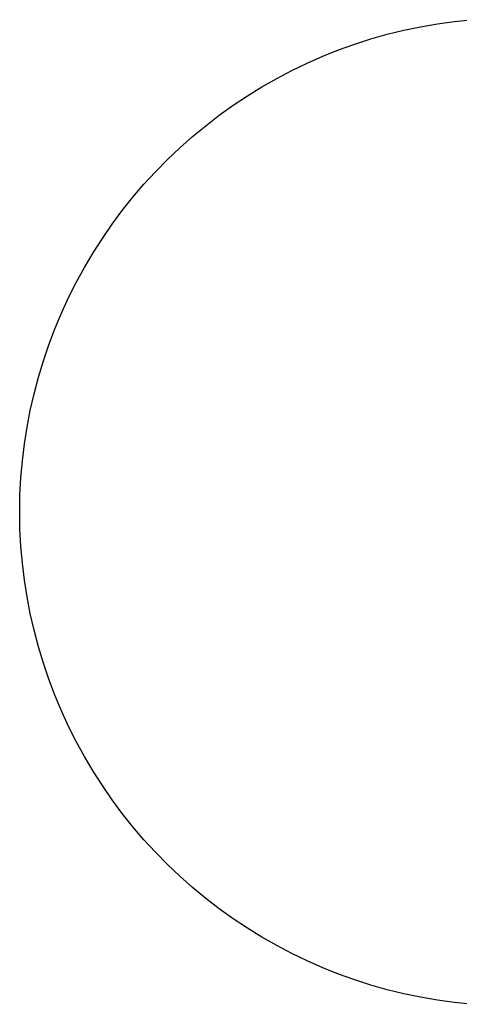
# Model space of a CAD drawing. Header units: millimetres. Extents: x 13 to 1450, y -837 to 950.
# Tile 1 of 7: x 901 to 1145, y -836 to -290. Entities that reach past the tile are written whole.
import ezdxf

# ---------------------------------------------------------------- set-up
doc = ezdxf.new("R2010")
doc.units = ezdxf.units.MM
doc.layers.add('Make2D$Visible$Curves', color=7, linetype='Continuous', true_color=0x000000)

msp = doc.modelspace()

# ---------------------------------------------------------------- linework, layer by layer
at = {"layer": 'Make2D$Visible$Curves', "color": 18, "lineweight": -3, "true_color": 0x000000}
for p, q in [((1114.22, -295.64), (1123.49, -293.69)), ((1123.49, -293.69), (1132.82, -292.07)), ((1132.82, -292.07), (1142.2, -290.76)), ((1142.2, -290.76), (1151.62, -289.78)), ((1086.9, -303.39), (1095.91, -300.49)), ((1095.91, -300.49), (1105.02, -297.91)), ((1105.02, -297.91), (1114.22, -295.64)), ((1077.98, -306.59), (1086.9, -303.39)), ((1060.52, -313.91), (1069.19, -310.1)), ((1069.19, -310.1), (1077.98, -306.59)), ((1051.99, -318.02), (1060.52, -313.91)), ((1035.37, -327.11), (1043.6, -322.42)), ((1043.6, -322.42), (1051.99, -318.02)), ((1027.31, -332.08), (1035.37, -327.11)), ((1019.42, -337.33), (1027.31, -332.08)), ((1011.72, -342.84), (1019.42, -337.33)), ((1004.22, -348.62), (1011.72, -342.84)), ((996.92, -354.65), (1004.22, -348.62)), ((989.83, -360.93), (996.92, -354.65)), ((982.96, -367.45), (989.83, -360.93)), ((976.32, -374.2), (982.96, -367.45)), ((969.92, -381.18), (976.32, -374.2)), ((963.76, -388.38), (969.92, -381.18)), ((957.86, -395.78), (963.76, -388.38)), ((952.21, -403.39), (957.86, -395.78)), ((946.83, -411.18), (952.21, -403.39)), ((941.72, -419.16), (946.83, -411.18)), ((936.89, -427.3), (941.72, -419.16)), ((932.35, -435.61), (936.89, -427.3)), ((928.09, -444.07), (932.35, -435.61)), ((924.13, -452.68), (928.09, -444.07)), ((920.47, -461.41), (924.13, -452.68)), ((917.11, -470.26), (920.47, -461.41)), ((914.06, -479.23), (917.11, -470.26)), ((911.32, -488.3), (914.06, -479.23)), ((908.9, -497.45), (911.32, -488.3)), ((906.79, -506.68), (908.9, -497.45)), ((905, -515.98), (906.79, -506.68)), ((903.54, -525.34), (905, -515.98)), ((902.39, -534.74), (903.54, -525.34)), ((901.58, -544.18), (902.39, -534.74)), ((901.09, -553.64), (901.58, -544.18)), ((900.92, -563.11), (901.09, -553.64)), ((901.09, -572.58), (900.92, -563.11)), ((901.58, -582.03), (901.09, -572.58)), ((902.39, -591.47), (901.58, -582.03)), ((903.54, -600.87), (902.39, -591.47)), ((905, -610.23), (903.54, -600.87)), ((906.79, -619.53), (905, -610.23)), ((908.9, -628.76), (906.79, -619.53)), ((911.32, -637.92), (908.9, -628.76)), ((914.06, -646.98), (911.32, -637.92)), ((917.11, -655.95), (914.06, -646.98)), ((920.47, -664.8), (917.11, -655.95)), ((924.13, -673.54), (920.47, -664.8)), ((928.09, -682.14), (924.13, -673.54)), ((932.35, -690.6), (928.09, -682.14)), ((936.89, -698.91), (932.35, -690.6)), ((941.72, -707.05), (936.89, -698.91)), ((946.83, -715.03), (941.72, -707.05)), ((952.21, -722.82), (946.83, -715.03)), ((957.86, -730.43), (952.21, -722.82)), ((963.76, -737.83), (957.86, -730.43)), ((969.92, -745.03), (963.76, -737.83)), ((976.32, -752.01), (969.92, -745.03)), ((982.96, -758.76), (976.32, -752.01)), ((989.83, -765.28), (982.96, -758.76)), ((996.92, -771.56), (989.83, -765.28)), ((1004.22, -777.6), (996.92, -771.56)), ((1011.72, -783.37), (1004.22, -777.6)), ((1019.42, -788.89), (1011.72, -783.37)), ((1027.31, -794.13), (1019.42, -788.89)), ((1035.37, -799.1), (1027.31, -794.13)), ((1043.6, -803.79), (1035.37, -799.1)), ((1051.99, -808.19), (1043.6, -803.79)), ((1060.52, -812.3), (1051.99, -808.19)), ((1069.19, -816.11), (1060.52, -812.3)), ((1077.98, -819.62), (1069.19, -816.11)), ((1086.9, -822.83), (1077.98, -819.62)), ((1095.91, -825.72), (1086.9, -822.83)), ((1105.02, -828.3), (1095.91, -825.72)), ((1114.22, -830.57), (1105.02, -828.3)), ((1123.49, -832.52), (1114.22, -830.57)), ((1132.82, -834.15), (1123.49, -832.52)), ((1142.2, -835.45), (1132.82, -834.15)), ((1151.62, -836.43), (1142.2, -835.45))]:
    msp.add_line(p, q, dxfattribs=at)

doc.saveas('drawing.dxf')
